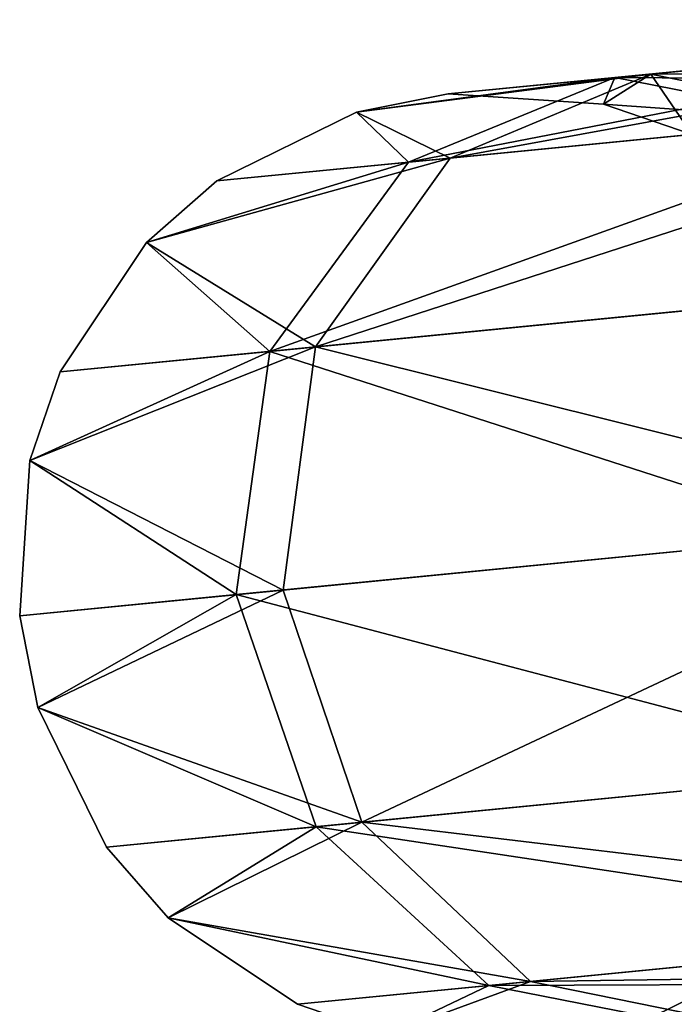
# Model space of a CAD drawing. Header units: millimetres. Extents: x 0 to 441, y 0 to 441.
# Tile 25 of 256: x 0 to 2.06, y 197.66 to 200.76. Entities that reach past the tile are written whole.
import ezdxf

# ---------------------------------------------------------------- set-up
doc = ezdxf.new("R2010")
doc.units = ezdxf.units.MM
doc.header["$LTSCALE"] = 25.4
doc.layers.get('0').update_dxf_attribs({"true_color": 0xff5454})

# ---------------------------------------------------------------- blocks, each defined once
blk = doc.blocks.new('NESS-6768.STL')
at = {"color": 250, "true_color": 0x262626}
mesh = blk.add_polyface(dxfattribs=at)
corners = [(59.8316, 258.797, 275.1163), (62.2109, 259.2317, 276.5702), (60.4629, 259.0607, 274.7492), (61.8417, 258.9937, 277.2104)]
mesh.append_faces([[corners[k] for k in face] for face in [(0, 1, 2), (1, 0, 3)]], dxfattribs={"vtx0": -1, "color": 250})
mesh = blk.add_polyface(dxfattribs=at)
corners = [(60.4629, 259.0607, 274.7492), (62.6191, 259.0697, 275.9299), (61.1334, 258.9244, 274.382), (62.2109, 259.2317, 276.5702)]
mesh.append_faces([[corners[k] for k in face] for face in [(0, 1, 2), (1, 0, 3)]], dxfattribs={"vtx0": -1, "color": 250})
mesh = blk.add_polyface(dxfattribs=at)
corners = [(59.7008, 258.7842, 19.3102), (61.8089, 259.1924, 17.8825), (61.3795, 258.9485, 17.2833), (60.3492, 259.0496, 19.6449)]
mesh.append_faces([[corners[k] for k in face] for face in [(0, 1, 2), (1, 0, 3)]], dxfattribs={"vtx0": -1, "color": 250})
mesh = blk.add_polyface(dxfattribs=at)
corners = [(60.3492, 259.0496, 19.6449), (62.2775, 259.0363, 18.4816), (61.8089, 259.1924, 17.8825), (61.0367, 258.9149, 19.9797)]
mesh.append_faces([[corners[k] for k in face] for face in [(0, 1, 2), (1, 0, 3)]], dxfattribs={"vtx0": -1, "color": 250})
mesh = blk.add_polyface(dxfattribs=at)
corners = [(59.8316, 258.797, 275.1163), (60.4629, 259.0607, 274.7492), (59.5375, 258.9412, 272.3016)]
mesh.append_faces([[corners[k] for k in face] for face in [(0, 1, 2)]], dxfattribs={"color": 250})
mesh = blk.add_polyface(dxfattribs=at)
corners = [(60.4629, 259.0607, 274.7492), (59.8259, 258.9984, 272.3016), (59.5375, 258.9412, 272.3016)]
mesh.append_faces([[corners[k] for k in face] for face in [(0, 1, 2)]], dxfattribs={"color": 250})
mesh = blk.add_polyface(dxfattribs=at)
corners = [(59.5375, 258.9412, 21.8768), (60.3492, 259.0496, 19.6449), (59.7008, 258.7842, 19.3102)]
mesh.append_faces([[corners[k] for k in face] for face in [(0, 1, 2)]], dxfattribs={"color": 250})
mesh = blk.add_polyface(dxfattribs=at)
corners = [(59.8259, 258.9984, 21.8768), (60.3492, 259.0496, 19.6449), (59.5375, 258.9412, 21.8768)]
mesh.append_faces([[corners[k] for k in face] for face in [(0, 1, 2)]], dxfattribs={"color": 250})
mesh = blk.add_polyface(dxfattribs=at)
corners = [(60.4629, 259.0607, 274.7492), (60.3136, 258.9661, 272.3016), (59.8259, 258.9984, 272.3016)]
mesh.append_faces([[corners[k] for k in face] for face in [(0, 1, 2)]], dxfattribs={"color": 250})
mesh = blk.add_polyface(dxfattribs=at)
corners = [(60.3136, 258.9661, 21.8768), (60.3492, 259.0496, 19.6449), (59.8259, 258.9984, 21.8768)]
mesh.append_faces([[corners[k] for k in face] for face in [(0, 1, 2)]], dxfattribs={"color": 250})
mesh = blk.add_polyface(dxfattribs=at)
corners = [(60.4629, 259.0607, 274.7492), (60.5919, 258.8714, 272.3016), (60.3136, 258.9661, 272.3016)]
mesh.append_faces([[corners[k] for k in face] for face in [(0, 1, 2)]], dxfattribs={"color": 250})
mesh = blk.add_polyface(dxfattribs=at)
corners = [(60.3136, 258.9661, 21.8768), (61.0367, 258.9149, 19.9797), (60.3492, 259.0496, 19.6449)]
mesh.append_faces([[corners[k] for k in face] for face in [(0, 1, 2)]], dxfattribs={"color": 250})
mesh = blk.add_polyface(dxfattribs=at)
corners = [(60.4629, 259.0607, 274.7492), (61.1334, 258.9244, 274.382), (60.5919, 258.8714, 272.3016)]
mesh.append_faces([[corners[k] for k in face] for face in [(0, 1, 2)]], dxfattribs={"color": 250})
mesh = blk.add_polyface(dxfattribs=at)
corners = [(59.4086, 258.204, 275.3851), (61.8417, 258.9937, 277.2104), (59.8316, 258.797, 275.1163), (61.6106, 258.4194, 277.6792)]
mesh.append_faces([[corners[k] for k in face] for face in [(0, 1, 2), (1, 0, 3)]], dxfattribs={"vtx0": -1, "color": 250})
mesh = blk.add_polyface(dxfattribs=at)
corners = [(59.5375, 258.9412, 272.3016), (59.8259, 258.9984, 21.8768), (59.5375, 258.9412, 21.8768), (59.8259, 258.9984, 272.3016)]
mesh.append_faces([[corners[k] for k in face] for face in [(0, 1, 2), (1, 0, 3)]], dxfattribs={"vtx0": -1, "color": 250})
mesh = blk.add_polyface(dxfattribs=at)
corners = [(59.8259, 258.9984, 272.3016), (60.3136, 258.9661, 21.8768), (59.8259, 258.9984, 21.8768), (60.3136, 258.9661, 272.3016)]
mesh.append_faces([[corners[k] for k in face] for face in [(0, 1, 2), (1, 0, 3)]], dxfattribs={"vtx0": -1, "color": 250})
mesh = blk.add_polyface(dxfattribs=at)
corners = [(60.3136, 258.9661, 272.3016), (60.5919, 258.8714, 21.8768), (60.3136, 258.9661, 21.8768), (60.5919, 258.8714, 272.3016)]
mesh.append_faces([[corners[k] for k in face] for face in [(0, 1, 2), (1, 0, 3)]], dxfattribs={"vtx0": -1, "color": 250})
mesh = blk.add_polyface(dxfattribs=at)
corners = [(60.5919, 258.8714, 21.8768), (61.0367, 258.9149, 19.9797), (60.3136, 258.9661, 21.8768)]
mesh.append_faces([[corners[k] for k in face] for face in [(0, 1, 2)]], dxfattribs={"color": 250})
mesh = blk.add_polyface(dxfattribs=at)
corners = [(59.8316, 258.797, 275.1163), (59.5375, 258.9412, 272.3016), (59.0991, 258.7254, 272.3016)]
mesh.append_faces([[corners[k] for k in face] for face in [(0, 1, 2)]], dxfattribs={"color": 250})
mesh = blk.add_polyface(dxfattribs=at)
corners = [(59.0991, 258.7254, 272.3016), (59.5375, 258.9412, 21.8768), (59.0991, 258.7254, 21.8768), (59.5375, 258.9412, 272.3016)]
mesh.append_faces([[corners[k] for k in face] for face in [(0, 1, 2), (1, 0, 3)]], dxfattribs={"vtx0": -1, "color": 250})
mesh = blk.add_polyface(dxfattribs=at)
corners = [(59.5375, 258.9412, 21.8768), (59.7008, 258.7842, 19.3102), (59.0991, 258.7254, 21.8768)]
mesh.append_faces([[corners[k] for k in face] for face in [(0, 1, 2)]], dxfattribs={"color": 250})
mesh = blk.add_polyface(dxfattribs=at)
corners = [(59.2653, 258.19, 19.0651), (61.3795, 258.9485, 17.2833), (61.1042, 258.3699, 16.8447), (59.7008, 258.7842, 19.3102)]
mesh.append_faces([[corners[k] for k in face] for face in [(0, 1, 2), (1, 0, 3)]], dxfattribs={"vtx0": -1, "color": 250})
mesh = blk.add_polyface(dxfattribs=at)
corners = [(59.8316, 258.797, 275.1163), (58.8778, 258.5316, 272.3016), (59.4086, 258.204, 275.3851)]
mesh.append_faces([[corners[k] for k in face] for face in [(0, 1, 2)]], dxfattribs={"color": 250})
mesh = blk.add_polyface(dxfattribs=at)
corners = [(59.8316, 258.797, 275.1163), (59.0991, 258.7254, 272.3016), (58.8778, 258.5316, 272.3016)]
mesh.append_faces([[corners[k] for k in face] for face in [(0, 1, 2)]], dxfattribs={"color": 250})
mesh = blk.add_polyface(dxfattribs=at)
corners = [(59.7008, 258.7842, 19.3102), (59.2653, 258.19, 19.0651), (58.8778, 258.5316, 21.8768)]
mesh.append_faces([[corners[k] for k in face] for face in [(0, 1, 2)]], dxfattribs={"color": 250})
mesh = blk.add_polyface(dxfattribs=at)
corners = [(59.0991, 258.7254, 21.8768), (59.7008, 258.7842, 19.3102), (58.8778, 258.5316, 21.8768)]
mesh.append_faces([[corners[k] for k in face] for face in [(0, 1, 2)]], dxfattribs={"color": 250})
mesh = blk.add_polyface(dxfattribs=at)
corners = [(58.8778, 258.5316, 272.3016), (59.0991, 258.7254, 21.8768), (58.8778, 258.5316, 21.8768), (59.0991, 258.7254, 272.3016)]
mesh.append_faces([[corners[k] for k in face] for face in [(0, 1, 2), (1, 0, 3)]], dxfattribs={"vtx0": -1, "color": 250})
mesh = blk.add_polyface(dxfattribs=at)
corners = [(58.8778, 258.5316, 272.3016), (58.6061, 258.1255, 272.3016), (59.4086, 258.204, 275.3851)]
mesh.append_faces([[corners[k] for k in face] for face in [(0, 1, 2)]], dxfattribs={"color": 250})
mesh = blk.add_polyface(dxfattribs=at)
corners = [(58.8778, 258.5316, 272.3016), (58.6061, 258.1255, 21.8768), (58.6061, 258.1255, 272.3016), (58.8778, 258.5316, 21.8768)]
mesh.append_faces([[corners[k] for k in face] for face in [(0, 1, 2), (1, 0, 3)]], dxfattribs={"vtx0": -1, "color": 250})
mesh = blk.add_polyface(dxfattribs=at)
corners = [(58.8778, 258.5316, 21.8768), (59.2653, 258.19, 19.0651), (58.6061, 258.1255, 21.8768)]
mesh.append_faces([[corners[k] for k in face] for face in [(0, 1, 2)]], dxfattribs={"color": 250})
mesh = blk.add_polyface(dxfattribs=at)
corners = [(61.5795, 257.6628, 277.8507), (59.4086, 258.204, 275.3851), (59.3072, 257.4405, 275.4835), (61.6106, 258.4194, 277.6792)]
mesh.append_faces([[corners[k] for k in face] for face in [(0, 1, 2), (1, 0, 3)]], dxfattribs={"vtx0": -1, "color": 250})
mesh = blk.add_polyface(dxfattribs=at)
corners = [(59.2653, 258.19, 19.0651), (61.057, 257.6117, 16.6842), (59.1593, 257.4261, 18.9754), (61.1042, 258.3699, 16.8447)]
mesh.append_faces([[corners[k] for k in face] for face in [(0, 1, 2), (1, 0, 3)]], dxfattribs={"vtx0": -1, "color": 250})
mesh = blk.add_polyface(dxfattribs=at)
corners = [(59.4086, 258.204, 275.3851), (58.5114, 257.8471, 272.3016), (59.3072, 257.4405, 275.4835)]
mesh.append_faces([[corners[k] for k in face] for face in [(0, 1, 2)]], dxfattribs={"color": 250})
mesh = blk.add_polyface(dxfattribs=at)
corners = [(59.4086, 258.204, 275.3851), (58.6061, 258.1255, 272.3016), (58.5114, 257.8471, 272.3016)]
mesh.append_faces([[corners[k] for k in face] for face in [(0, 1, 2)]], dxfattribs={"color": 250})
mesh = blk.add_polyface(dxfattribs=at)
corners = [(59.2653, 258.19, 19.0651), (59.1593, 257.4261, 18.9754), (58.5114, 257.8471, 21.8768)]
mesh.append_faces([[corners[k] for k in face] for face in [(0, 1, 2)]], dxfattribs={"color": 250})
mesh = blk.add_polyface(dxfattribs=at)
corners = [(59.2653, 258.19, 19.0651), (58.5114, 257.8471, 21.8768), (58.6061, 258.1255, 21.8768)]
mesh.append_faces([[corners[k] for k in face] for face in [(0, 1, 2)]], dxfattribs={"color": 250})
mesh = blk.add_polyface(dxfattribs=at)
corners = [(58.6061, 258.1255, 272.3016), (58.5114, 257.8471, 21.8768), (58.5114, 257.8471, 272.3016), (58.6061, 258.1255, 21.8768)]
mesh.append_faces([[corners[k] for k in face] for face in [(0, 1, 2), (1, 0, 3)]], dxfattribs={"vtx0": -1, "color": 250})
mesh = blk.add_polyface(dxfattribs=at)
corners = [(58.5114, 257.8471, 272.3016), (58.4791, 257.3595, 272.3016), (59.3072, 257.4405, 275.4835)]
mesh.append_faces([[corners[k] for k in face] for face in [(0, 1, 2)]], dxfattribs={"color": 250})
mesh = blk.add_polyface(dxfattribs=at)
corners = [(58.5114, 257.8471, 272.3016), (58.4791, 257.3595, 21.8768), (58.4791, 257.3595, 272.3016), (58.5114, 257.8471, 21.8768)]
mesh.append_faces([[corners[k] for k in face] for face in [(0, 1, 2), (1, 0, 3)]], dxfattribs={"vtx0": -1, "color": 250})
mesh = blk.add_polyface(dxfattribs=at)
corners = [(58.5114, 257.8471, 21.8768), (59.1593, 257.4261, 18.9754), (58.4791, 257.3595, 21.8768)]
mesh.append_faces([[corners[k] for k in face] for face in [(0, 1, 2)]], dxfattribs={"color": 250})
mesh = blk.add_polyface(dxfattribs=at)
corners = [(59.5546, 256.7111, 275.3851), (61.5795, 257.6628, 277.8507), (59.3072, 257.4405, 275.4835), (61.7567, 256.9265, 277.6792)]
mesh.append_faces([[corners[k] for k in face] for face in [(0, 1, 2), (1, 0, 3)]], dxfattribs={"vtx0": -1, "color": 250})
mesh = blk.add_polyface(dxfattribs=at)
corners = [(59.1593, 257.4261, 18.9754), (61.2503, 256.877, 16.8447), (59.4113, 256.6971, 19.0651), (61.057, 257.6117, 16.6842)]
mesh.append_faces([[corners[k] for k in face] for face in [(0, 1, 2), (1, 0, 3)]], dxfattribs={"vtx0": -1, "color": 250})
mesh = blk.add_polyface(dxfattribs=at)
corners = [(59.3072, 257.4405, 275.4835), (58.4791, 257.3595, 272.3016), (58.5363, 257.0711, 272.3016)]
mesh.append_faces([[corners[k] for k in face] for face in [(0, 1, 2)]], dxfattribs={"color": 250})
mesh = blk.add_polyface(dxfattribs=at)
corners = [(59.3072, 257.4405, 275.4835), (58.5363, 257.0711, 272.3016), (59.5546, 256.7111, 275.3851)]
mesh.append_faces([[corners[k] for k in face] for face in [(0, 1, 2)]], dxfattribs={"color": 250})
mesh = blk.add_polyface(dxfattribs=at)
corners = [(59.1593, 257.4261, 18.9754), (58.5363, 257.0711, 21.8768), (58.4791, 257.3595, 21.8768)]
mesh.append_faces([[corners[k] for k in face] for face in [(0, 1, 2)]], dxfattribs={"color": 250})
mesh = blk.add_polyface(dxfattribs=at)
corners = [(59.1593, 257.4261, 18.9754), (59.4113, 256.6971, 19.0651), (58.5363, 257.0711, 21.8768)]
mesh.append_faces([[corners[k] for k in face] for face in [(0, 1, 2)]], dxfattribs={"color": 250})
mesh = blk.add_polyface(dxfattribs=at)
corners = [(58.4791, 257.3595, 272.3016), (58.5363, 257.0711, 21.8768), (58.5363, 257.0711, 272.3016), (58.4791, 257.3595, 21.8768)]
mesh.append_faces([[corners[k] for k in face] for face in [(0, 1, 2), (1, 0, 3)]], dxfattribs={"vtx0": -1, "color": 250})
mesh = blk.add_polyface(dxfattribs=at)
corners = [(58.5363, 257.0711, 272.3016), (58.7521, 256.6326, 272.3016), (59.5546, 256.7111, 275.3851)]
mesh.append_faces([[corners[k] for k in face] for face in [(0, 1, 2)]], dxfattribs={"color": 250})
mesh = blk.add_polyface(dxfattribs=at)
corners = [(58.5363, 257.0711, 272.3016), (58.7521, 256.6326, 21.8768), (58.7521, 256.6326, 272.3016), (58.5363, 257.0711, 21.8768)]
mesh.append_faces([[corners[k] for k in face] for face in [(0, 1, 2), (1, 0, 3)]], dxfattribs={"vtx0": -1, "color": 250})
mesh = blk.add_polyface(dxfattribs=at)
corners = [(58.5363, 257.0711, 21.8768), (59.4113, 256.6971, 19.0651), (58.7521, 256.6326, 21.8768)]
mesh.append_faces([[corners[k] for k in face] for face in [(0, 1, 2)]], dxfattribs={"color": 250})
mesh = blk.add_polyface(dxfattribs=at)
corners = [(62.0947, 256.4079, 277.2104), (59.5546, 256.7111, 275.3851), (60.0845, 256.2113, 275.1163), (61.7567, 256.9265, 277.6792)]
mesh.append_faces([[corners[k] for k in face] for face in [(0, 1, 2), (1, 0, 3)]], dxfattribs={"vtx0": -1, "color": 250})
mesh = blk.add_polyface(dxfattribs=at)
corners = [(61.6324, 256.3627, 17.2833), (59.4113, 256.6971, 19.0651), (61.2503, 256.877, 16.8447), (59.9537, 256.1985, 19.3102)]
mesh.append_faces([[corners[k] for k in face] for face in [(0, 1, 2), (1, 0, 3)]], dxfattribs={"vtx0": -1, "color": 250})
mesh = blk.add_polyface(dxfattribs=at)
corners = [(59.5546, 256.7111, 275.3851), (58.7521, 256.6326, 272.3016), (58.9458, 256.4114, 272.3016)]
mesh.append_faces([[corners[k] for k in face] for face in [(0, 1, 2)]], dxfattribs={"color": 250})
mesh = blk.add_polyface(dxfattribs=at)
corners = [(59.4113, 256.6971, 19.0651), (58.9458, 256.4114, 21.8768), (58.7521, 256.6326, 21.8768)]
mesh.append_faces([[corners[k] for k in face] for face in [(0, 1, 2)]], dxfattribs={"color": 250})
mesh = blk.add_polyface(dxfattribs=at)
corners = [(59.5546, 256.7111, 275.3851), (58.9458, 256.4114, 272.3016), (60.0845, 256.2113, 275.1163)]
mesh.append_faces([[corners[k] for k in face] for face in [(0, 1, 2)]], dxfattribs={"color": 250})
mesh = blk.add_polyface(dxfattribs=at)
corners = [(58.9458, 256.4114, 21.8768), (59.4113, 256.6971, 19.0651), (59.9537, 256.1985, 19.3102)]
mesh.append_faces([[corners[k] for k in face] for face in [(0, 1, 2)]], dxfattribs={"color": 250})
mesh = blk.add_polyface(dxfattribs=at)
corners = [(58.7521, 256.6326, 272.3016), (58.9458, 256.4114, 21.8768), (58.9458, 256.4114, 272.3016), (58.7521, 256.6326, 21.8768)]
mesh.append_faces([[corners[k] for k in face] for face in [(0, 1, 2), (1, 0, 3)]], dxfattribs={"vtx0": -1, "color": 250})
mesh = blk.add_polyface(dxfattribs=at)
corners = [(60.0845, 256.2113, 275.1163), (58.9458, 256.4114, 272.3016), (59.352, 256.1396, 272.3016)]
mesh.append_faces([[corners[k] for k in face] for face in [(0, 1, 2)]], dxfattribs={"color": 250})
mesh = blk.add_polyface(dxfattribs=at)
corners = [(59.352, 256.1396, 272.3016), (58.9458, 256.4114, 21.8768), (59.352, 256.1396, 21.8768), (58.9458, 256.4114, 272.3016)]
mesh.append_faces([[corners[k] for k in face] for face in [(0, 1, 2), (1, 0, 3)]], dxfattribs={"vtx0": -1, "color": 250})
mesh = blk.add_polyface(dxfattribs=at)
corners = [(58.9458, 256.4114, 21.8768), (59.9537, 256.1985, 19.3102), (59.352, 256.1396, 21.8768)]
mesh.append_faces([[corners[k] for k in face] for face in [(0, 1, 2)]], dxfattribs={"color": 250})
mesh = blk.add_polyface(dxfattribs=at)
corners = [(62.5029, 256.2459, 276.5702), (60.0845, 256.2113, 275.1163), (60.755, 256.075, 274.7492), (62.0947, 256.4079, 277.2104)]
mesh.append_faces([[corners[k] for k in face] for face in [(0, 1, 2), (1, 0, 3)]], dxfattribs={"vtx0": -1, "color": 250})
mesh = blk.add_polyface(dxfattribs=at)
corners = [(62.101, 256.2066, 17.8825), (59.9537, 256.1985, 19.3102), (61.6324, 256.3627, 17.2833), (60.6412, 256.0638, 19.6449)]
mesh.append_faces([[corners[k] for k in face] for face in [(0, 1, 2), (1, 0, 3)]], dxfattribs={"vtx0": -1, "color": 250})
mesh = blk.add_polyface(dxfattribs=at)
corners = [(61.3863, 256.3387, 274.382), (60.4064, 256.0698, 272.3016), (60.8449, 256.2857, 272.3016)]
mesh.append_faces([[corners[k] for k in face] for face in [(0, 1, 2)]], dxfattribs={"color": 250})
mesh = blk.add_polyface(dxfattribs=at)
corners = [(60.755, 256.075, 274.7492), (60.4064, 256.0698, 272.3016), (61.3863, 256.3387, 274.382)]
mesh.append_faces([[corners[k] for k in face] for face in [(0, 1, 2)]], dxfattribs={"color": 250})
mesh = blk.add_polyface(dxfattribs=at)
corners = [(60.8449, 256.2857, 272.3016), (60.4064, 256.0698, 21.8768), (60.8449, 256.2857, 21.8768), (60.4064, 256.0698, 272.3016)]
mesh.append_faces([[corners[k] for k in face] for face in [(0, 1, 2), (1, 0, 3)]], dxfattribs={"vtx0": -1, "color": 250})
mesh = blk.add_polyface(dxfattribs=at)
corners = [(60.4064, 256.0698, 21.8768), (60.6412, 256.0638, 19.6449), (60.8449, 256.2857, 21.8768)]
mesh.append_faces([[corners[k] for k in face] for face in [(0, 1, 2)]], dxfattribs={"color": 250})
mesh = blk.add_polyface(dxfattribs=at)
corners = [(60.0845, 256.2113, 275.1163), (59.352, 256.1396, 272.3016), (59.6304, 256.045, 272.3016)]
mesh.append_faces([[corners[k] for k in face] for face in [(0, 1, 2)]], dxfattribs={"color": 250})
mesh = blk.add_polyface(dxfattribs=at)
corners = [(60.0845, 256.2113, 275.1163), (59.6304, 256.045, 272.3016), (60.755, 256.075, 274.7492)]
mesh.append_faces([[corners[k] for k in face] for face in [(0, 1, 2)]], dxfattribs={"color": 250})
mesh = blk.add_polyface(dxfattribs=at)
corners = [(59.352, 256.1396, 21.8768), (59.9537, 256.1985, 19.3102), (59.6304, 256.045, 21.8768)]
mesh.append_faces([[corners[k] for k in face] for face in [(0, 1, 2)]], dxfattribs={"color": 250})
mesh = blk.add_polyface(dxfattribs=at)
corners = [(59.6304, 256.045, 21.8768), (59.9537, 256.1985, 19.3102), (60.6412, 256.0638, 19.6449)]
mesh.append_faces([[corners[k] for k in face] for face in [(0, 1, 2)]], dxfattribs={"color": 250})
mesh = blk.add_polyface(dxfattribs=at)
corners = [(59.6304, 256.045, 272.3016), (59.352, 256.1396, 21.8768), (59.6304, 256.045, 21.8768), (59.352, 256.1396, 272.3016)]
mesh.append_faces([[corners[k] for k in face] for face in [(0, 1, 2), (1, 0, 3)]], dxfattribs={"vtx0": -1, "color": 250})
blk = doc.blocks.new('Grupuj#4')
at = {"color": 0}
blk.add_blockref('NESS-6768.STL', (-58.4791, -58.4759, -15.485), dxfattribs=at)

msp = doc.modelspace()

# ---------------------------------------------------------------- block references
at = {"color": 0}
msp.add_blockref('Grupuj#4', (0, 0), dxfattribs=at)

doc.saveas('drawing.dxf')
